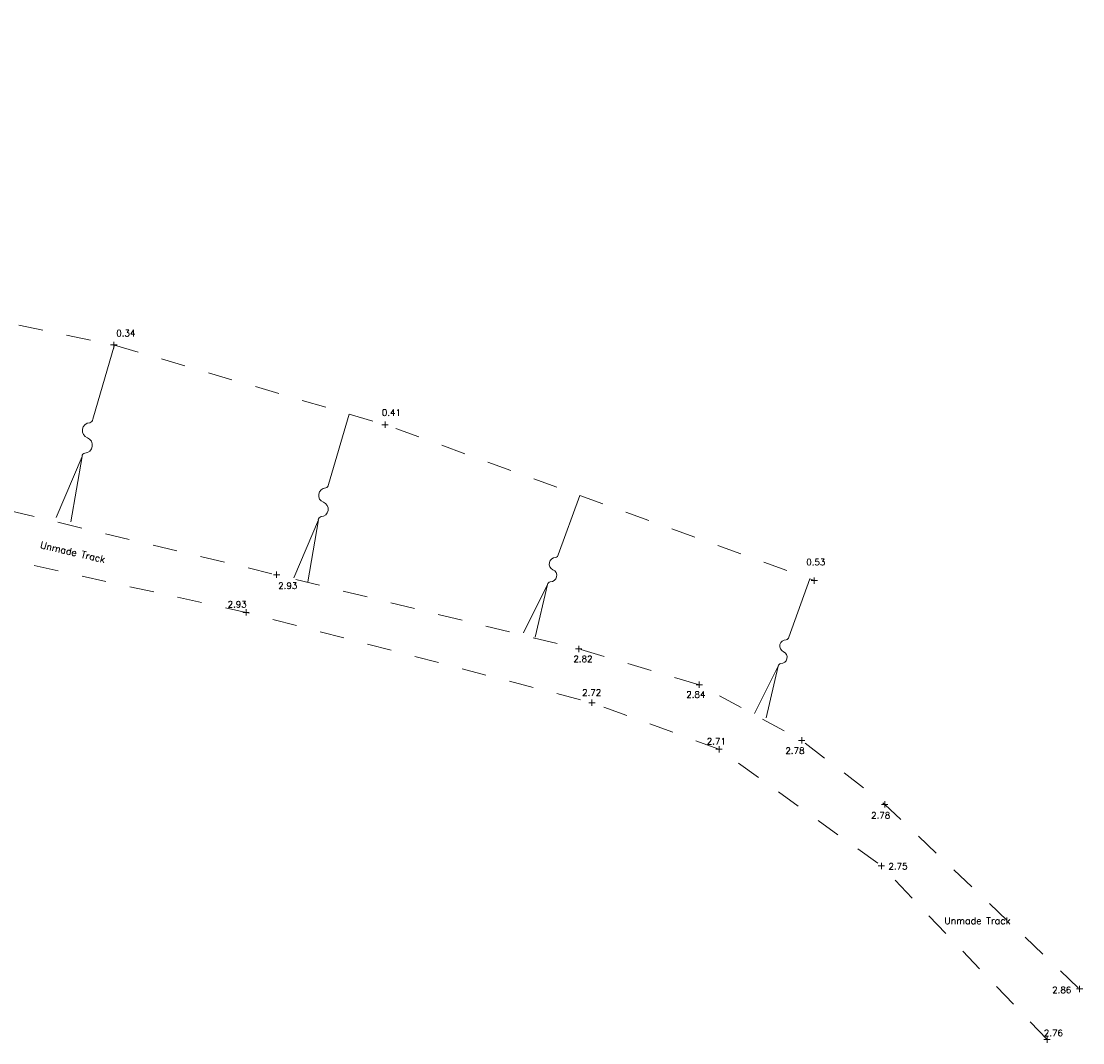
# Model space of a CAD drawing. Header units: metres. Extents: x 639013 to 639566, y 257273 to 257664.
# Tile 75 of 78: x 639323 to 639366, y 257602 to 257644. Entities that reach past the tile are written whole.
import ezdxf
from ezdxf.enums import TextEntityAlignment as Align

# ---------------------------------------------------------------- set-up
doc = ezdxf.new("R2010")
doc.units = ezdxf.units.M
doc.linetypes.add('65208756-SWE-ZZ-XX-M-C-0002-FC06T002$0$03', pattern=[3, 1, -1, 1])
for name, color, linetype, lineweight in [('65208756-SWE-ZZ-XX-M-C-0002-FC06T002$0$0not0', 253, 'Continuous', 0), ('65208756-SWE-ZZ-XX-M-C-0002-FC06T002$0$SS_BANK_BOT', 253, '65208756-SWE-ZZ-XX-M-C-0002-FC06T002$0$03', 0), ('65208756-SWE-ZZ-XX-M-C-0002-FC06T002$0$SS_FOOTWAY', 253, '65208756-SWE-ZZ-XX-M-C-0002-FC06T002$0$03', 0), ('65208756-SWE-ZZ-XX-M-C-0002-FC06T002$0$SS_SLOPE', 253, 'Continuous', 0), ('65208756-SWE-ZZ-XX-M-C-0002-FC06T002$0$SS_TXT_LEV_BANK', 253, 'Continuous', 0), ('65208756-SWE-ZZ-XX-M-C-0002-FC06T002$0$SS_TXT_LEV_GEN', 253, 'Continuous', 0), ('65208756-SWE-ZZ-XX-M-C-0002-FC06T002$0$SS_TXT_TREE', 253, 'Continuous', 0)]:
    doc.layers.add(name, color=color, linetype=linetype, lineweight=lineweight)
doc.layers.add('Z-Xref', color=7, linetype='Continuous')
doc.styles.add('65208756-SWE-ZZ-XX-M-C-0002-FC06T002$0$ROMANS', font='ROMANS')

# ---------------------------------------------------------------- blocks, each defined once
blk = doc.blocks.new('65208756-SWE-ZZ-XX-M-C-0002-FC06T002')
at = {"layer": '65208756-SWE-ZZ-XX-M-C-0002-FC06T002$0$0not0', "linetype": 'Continuous'}
for p, q in [((639326.292, 257630.564), (639326.292, 257630.824)), ((639326.162, 257630.694), (639326.422, 257630.694)), ((639337.253, 257627.436), (639337.513, 257627.436)), ((639337.383, 257627.306), (639337.383, 257627.566)), ((639332.817, 257621.3), (639333.077, 257621.3)), ((639332.947, 257621.17), (639332.947, 257621.43)), ((639354.921, 257620.936), (639354.921, 257621.196)), ((639354.791, 257621.066), (639355.051, 257621.066)), ((639331.698, 257619.635), (639331.698, 257619.895)), ((639331.568, 257619.765), (639331.828, 257619.765)), ((639345.167, 257618.271), (639345.427, 257618.271)), ((639345.297, 257618.141), (639345.297, 257618.401)), ((639350.221, 257616.674), (639350.221, 257616.934)), ((639350.091, 257616.804), (639350.351, 257616.804)), ((639345.705, 257616.071), (639345.965, 257616.071)), ((639345.835, 257615.941), (639345.835, 257616.201)), ((639351.032, 257614.039), (639351.032, 257614.299)), ((639354.282, 257614.532), (639354.542, 257614.532)), ((639354.412, 257614.402), (639354.412, 257614.662)), ((639350.902, 257614.169), (639351.162, 257614.169)), ((639357.678, 257611.911), (639357.938, 257611.911)), ((639357.808, 257611.781), (639357.808, 257612.041)), ((639357.668, 257609.269), (639357.668, 257609.529)), ((639357.538, 257609.399), (639357.798, 257609.399)), ((639365.64, 257604.372), (639365.9, 257604.372)), ((639365.77, 257604.242), (639365.77, 257604.502)), ((639364.314, 257602.299), (639364.574, 257602.299)), ((639364.444, 257602.169), (639364.444, 257602.429))]:
    blk.add_line(p, q, dxfattribs=at)
at = {"layer": '65208756-SWE-ZZ-XX-M-C-0002-FC06T002$0$SS_BANK_BOT', "flags": 128}
blk.add_lwpolyline([(639206.707, 257634.579), (639211.812, 257634.682), (639223.877, 257631.534), (639237.883, 257628.027), (639249.299, 257626.27), (639252.509, 257629.026), (639256.34, 257628.512), (639260.063, 257625.886), (639267.483, 257623.751), (639278.476, 257621.147), (639287.962, 257618.392), (639291.941, 257620.353), (639291.953, 257620.381), (639296.907, 257628.424), (639304.194, 257633.001), (639315.151, 257633.03), (639326.292, 257630.694), (639337.383, 257627.436), (639354.921, 257621.066)], dxfattribs=at)
at = {"layer": '65208756-SWE-ZZ-XX-M-C-0002-FC06T002$0$SS_FOOTWAY', "flags": 128}
for points in [[(639201.156, 257643.929), (639207.244, 257641.503), (639214.443, 257638.93), (639214.127, 257636.626), (639210.497, 257637.344), (639207.753, 257637.369), (639204.463, 257634.555), (639218.33, 257629.545), (639229.917, 257626.264), (639241.615, 257623.025), (639253.459, 257620.282), (639266.895, 257617.386), (639279.491, 257614.258), (639287.847, 257612.372), (639290.592, 257612.266), (639295.418, 257613.886), (639300.604, 257620.895), (639303.888, 257625.021), (639309.404, 257626.191), (639320.958, 257624.177), (639332.947, 257621.3), (639345.297, 257618.271), (639350.221, 257616.804), (639354.412, 257614.532), (639357.808, 257611.911), (639365.77, 257604.372)], [(639364.444, 257602.299), (639357.668, 257609.399), (639351.032, 257614.169), (639345.835, 257616.071), (639331.698, 257619.765), (639319.797, 257622.388), (639312.375, 257623.924), (639307.822, 257623.547), (639303.794, 257620.866), (639298.739, 257614.026), (639294.97, 257610.312), (639291.355, 257609.378), (639278.375, 257613.313), (639266.956, 257616.117), (639252.629, 257619.529), (639238.12, 257623.028), (639225.518, 257626.742), (639214.35, 257629.975), (639203.664, 257632.407), (639202.133, 257635.767), (639202.185, 257639.966), (639200.371, 257640.833)]]:
    blk.add_lwpolyline(points, dxfattribs=at)
at = {"layer": '65208756-SWE-ZZ-XX-M-C-0002-FC06T002$0$SS_SLOPE'}
for p, q in [((639325.428, 257627.658), (639326.323, 257630.694)), ((639335.067, 257624.987), (639335.915, 257627.867)), ((639324.991, 257626.136), (639323.932, 257623.642)), ((639324.54, 257623.465), (639324.991, 257626.136)), ((639324.991, 257626.136), (639324.991, 257626.136)), ((639344.46, 257622.117), (639345.344, 257624.544)), ((639334.652, 257623.545), (639333.647, 257621.179)), ((639334.224, 257621.011), (639334.652, 257623.545)), ((639334.652, 257623.545), (639334.652, 257623.545)), ((639344.026, 257620.9), (639343.036, 257618.923)), ((639343.522, 257618.747), (639344.026, 257620.9)), ((639344.026, 257620.9), (639344.026, 257620.9)), ((639353.878, 257618.753), (639354.744, 257621.13)), ((639353.453, 257617.561), (639352.483, 257615.625)), ((639352.959, 257615.453), (639353.453, 257617.561)), ((639353.453, 257617.561), (639353.453, 257617.561))]:
    blk.add_line(p, q, dxfattribs=at)
at = {"layer": '65208756-SWE-ZZ-XX-M-C-0002-FC06T002$0$SS_SLOPE', "extrusion": (0, 0, -1)}
for centre, major_axis, start_param, end_param in [((639325.324, 257627.196), (0.233, -0.22), 1.179774, 3.904909), ((639325.271, 257627.669), (0.115, -0.109), 5.601384, 6.857797), ((639325.095, 257626.598), (0.233, -0.22), 4.321367, 7.046502), ((639325.149, 257626.124), (0.115, -0.109), 2.459792, 3.716204), ((639334.968, 257624.549), (0.221, -0.209), 1.179774, 3.904909), ((639334.917, 257624.999), (0.109, -0.103), 5.601384, 6.857797), ((639334.751, 257623.982), (0.221, -0.209), 4.321367, 7.046502), ((639334.801, 257623.533), (0.109, -0.103), 2.459792, 3.716204), ((639344.332, 257622.134), (0.0882, -0.0944), 5.601384, 6.857797), ((639344.352, 257621.746), (0.178, -0.191), 1.179774, 3.904909), ((639344.135, 257621.271), (0.178, -0.191), 4.321367, 7.046502), ((639344.154, 257620.882), (0.0882, -0.0944), 2.459792, 3.716204), ((639353.772, 257618.39), (0.175, -0.187), 1.179774, 3.904909), ((639353.753, 257618.77), (0.0863, -0.0925), 5.601384, 6.857797), ((639353.559, 257617.924), (0.175, -0.187), 4.321367, 7.046502), ((639353.578, 257617.544), (0.0863, -0.0925), 2.459792, 3.716204)]:
    blk.add_ellipse(centre, major_axis=major_axis, ratio=1, start_param=start_param, end_param=end_param, dxfattribs=at)
at = {"layer": '65208756-SWE-ZZ-XX-M-C-0002-FC06T002$0$SS_TXT_LEV_BANK', "style": '65208756-SWE-ZZ-XX-M-C-0002-FC06T002$0$ROMANS'}
for s, p in [('0.34', (639326.391, 257630.969)), ('0.41', (639337.25, 257627.725)), ('0.53', (639354.597, 257621.611))]:
    blk.add_text(s, height=0.26, dxfattribs=at).set_placement(p, align=Align.BOTTOM_LEFT)
at = {"layer": '65208756-SWE-ZZ-XX-M-C-0002-FC06T002$0$SS_TXT_LEV_GEN', "style": '65208756-SWE-ZZ-XX-M-C-0002-FC06T002$0$ROMANS'}
for s, p in [('2.93', (639333.011, 257620.644)), ('2.93', (639330.943, 257619.885)), ('2.82', (639345.08, 257617.653)), ('2.72', (639345.436, 257616.279)), ('2.84', (639349.692, 257616.197)), ('2.71', (639350.529, 257614.286)), ('2.78', (639353.745, 257613.901)), ('2.78', (639357.249, 257611.259)), ('2.75', (639357.957, 257609.178)), ('2.86', (639364.652, 257604.122)), ('2.76', (639364.311, 257602.363))]:
    blk.add_text(s, height=0.26, dxfattribs=at).set_placement(p, align=Align.BOTTOM_LEFT)
at = {"layer": '65208756-SWE-ZZ-XX-M-C-0002-FC06T002$0$SS_TXT_TREE', "style": '65208756-SWE-ZZ-XX-M-C-0002-FC06T002$0$ROMANS'}
blk.add_text('Unmade Track', height=0.28, rotation=346.9632, dxfattribs=at).set_placement((639324.645, 257622.362), align=Align.TOP_CENTER)
blk.add_text('Unmade Track', height=0.28, dxfattribs=at).set_placement((639361.592, 257607.296), align=Align.TOP_CENTER)

msp = doc.modelspace()

# ---------------------------------------------------------------- block references
at = {"layer": 'Z-Xref', "linetype": 'Continuous'}
msp.add_blockref('65208756-SWE-ZZ-XX-M-C-0002-FC06T002', (0, 0), dxfattribs=at)

doc.saveas('drawing.dxf')
